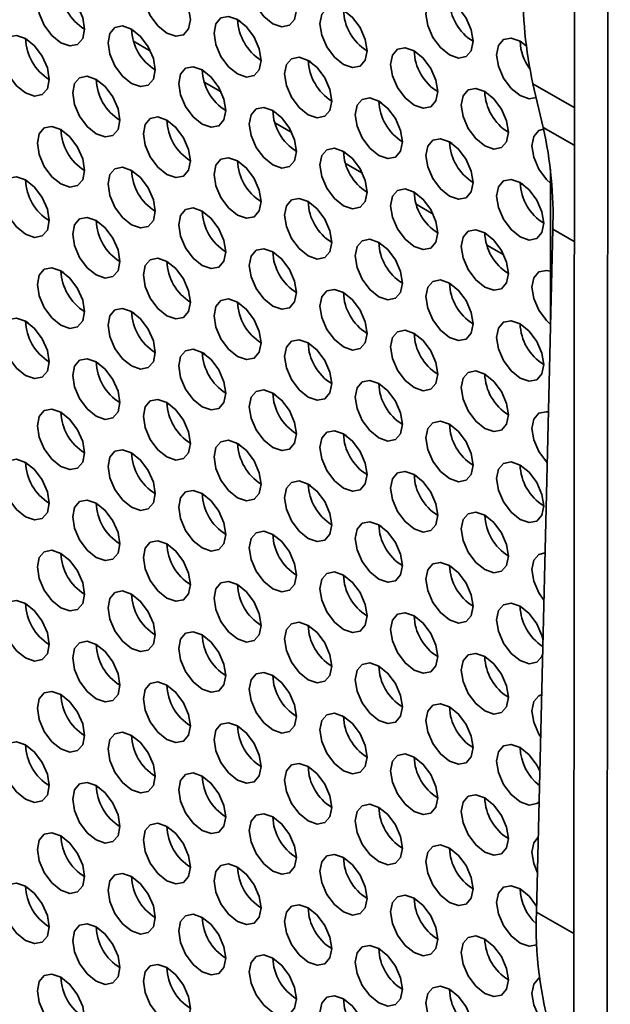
# Model space of a CAD drawing. Header units: millimetres. Extents: x 2 to 1120, y -2 to 861.
# Tile 134 of 226: x 781 to 787, y 615 to 624. Entities that reach past the tile are written whole.
import ezdxf

# ---------------------------------------------------------------- set-up
doc = ezdxf.new("R2010")
doc.units = ezdxf.units.MM

msp = doc.modelspace()

# ---------------------------------------------------------------- linework, layer by layer
at = {"color": 7, "linetype": 'Continuous', "lineweight": 35}
for p, q in [((786.7921, 669.5391), (786.7582, 610.341)), ((787.092, 609.8757), (787.1259, 669.0895)), ((783.3953, 624.3871), (783.4207, 624.3724)), ((782.3549, 624.1712), (782.5242, 624.0735)), ((784.1024, 623.9789), (784.1278, 623.9642)), ((783.062, 623.763), (783.2313, 623.6653)), ((786.3523, 623.7468), (786.4547, 623.3093)), ((784.8095, 623.5707), (784.8349, 623.556)), ((783.7691, 623.3548), (783.9384, 623.2571)), ((785.5166, 623.1625), (785.5421, 623.1478)), ((784.4762, 622.9466), (784.6455, 622.8488)), ((786.5261, 621.2484), (786.5261, 622.8904)), ((786.2237, 622.7543), (786.2492, 622.7396)), ((785.1833, 622.5384), (785.3526, 622.4406)), ((786.551, 622.2878), (786.3873, 615.4458)), ((785.8904, 622.1302), (786.0597, 622.0324)), ((781.6526, 621.8549), (781.6275, 621.8694)), ((782.3597, 621.4467), (782.3346, 621.4611)), ((781.274, 621.3659), (781.2981, 621.352)), ((781.9811, 620.9577), (782.0052, 620.9438)), ((783.0668, 621.0385), (783.0417, 621.0529)), ((783.7739, 620.6302), (783.7488, 620.6447)), ((782.6882, 620.5495), (782.7123, 620.5355)), ((784.481, 620.222), (784.4559, 620.2365)), ((783.3953, 620.1413), (783.4194, 620.1273)), ((785.1881, 619.8138), (785.163, 619.8283)), ((784.1024, 619.7331), (784.1265, 619.7191)), ((785.8953, 619.4056), (785.8702, 619.4201)), ((784.8095, 619.3249), (784.8336, 619.3109)), ((785.5166, 618.9167), (785.5408, 618.9027)), ((786.2237, 618.5085), (786.2479, 618.4945))]:
    msp.add_line(p, q, dxfattribs=at)
at = {"color": 8, "linetype": 'Continuous', "lineweight": 35}
for p, q in [((786.7658, 623.5081), (786.3523, 623.7468)), ((786.7655, 623.1298), (786.4547, 623.3093)), ((786.765, 622.1642), (786.551, 622.2878)), ((786.761, 615.2301), (786.3873, 615.4458))]:
    msp.add_line(p, q, dxfattribs=at)
at = {"color": 7, "linetype": 'Continuous', "lineweight": 35, "flags": 128}
for points in [[(783.9845, 624.4841), (783.9666, 624.5986), (783.9155, 624.7164), (783.839, 624.8195), (783.7488, 624.8923), (783.6586, 624.9237), (783.5822, 624.9088), (783.5311, 624.85), (783.5131, 624.7562), (783.5311, 624.6417), (783.5822, 624.5239), (783.6586, 624.4207), (783.7488, 624.3479), (783.839, 624.3166), (783.9155, 624.3314), (783.9666, 624.3903), (783.9845, 624.4841)], [(782.9239, 624.3887), (782.9059, 624.5032), (782.8548, 624.621), (782.7784, 624.7241), (782.6882, 624.7969), (782.598, 624.8283), (782.5215, 624.8134), (782.4704, 624.7546), (782.4525, 624.6608), (782.4704, 624.5463), (782.5215, 624.4285), (782.598, 624.3254), (782.6882, 624.2526), (782.7784, 624.2212), (782.8548, 624.2361), (782.9059, 624.2949), (782.9239, 624.3887)], [(781.8632, 624.2933), (781.8453, 624.4078), (781.7942, 624.5256), (781.7177, 624.6288), (781.6275, 624.7016), (781.5373, 624.7329), (781.4608, 624.7181), (781.4097, 624.6593), (781.3918, 624.5655), (781.4097, 624.4509), (781.4608, 624.3332), (781.5373, 624.23), (781.6275, 624.1572), (781.7177, 624.1259), (781.7942, 624.1407), (781.8453, 624.1995), (781.8632, 624.2933)], [(785.7523, 624.1712), (785.7344, 624.2857), (785.6833, 624.4035), (785.6068, 624.5067), (785.5166, 624.5795), (785.4264, 624.6108), (785.3499, 624.596), (785.2988, 624.5371), (785.2809, 624.4433), (785.2988, 624.3288), (785.3499, 624.211), (785.4264, 624.1079), (785.5166, 624.0351), (785.6068, 624.0037), (785.6833, 624.0186), (785.7344, 624.0774), (785.7523, 624.1712)], [(784.6916, 624.0758), (784.6737, 624.1904), (784.6226, 624.3082), (784.5461, 624.4113), (784.4559, 624.4841), (784.3657, 624.5155), (784.2893, 624.5006), (784.2382, 624.4418), (784.2202, 624.348), (784.2382, 624.2335), (784.2893, 624.1157), (784.3657, 624.0125), (784.4559, 623.9397), (784.5461, 623.9084), (784.6226, 623.9232), (784.6737, 623.982), (784.6916, 624.0758)], [(783.631, 623.9805), (783.613, 624.095), (783.5619, 624.2128), (783.4855, 624.3159), (783.3953, 624.3887), (783.3051, 624.4201), (783.2286, 624.4052), (783.1775, 624.3464), (783.1596, 624.2526), (783.1775, 624.1381), (783.2286, 624.0203), (783.3051, 623.9172), (783.3953, 623.8444), (783.4855, 623.813), (783.5619, 623.8279), (783.613, 623.8867), (783.631, 623.9805)], [(782.5703, 623.8851), (782.5524, 623.9996), (782.5013, 624.1174), (782.4248, 624.2206), (782.3346, 624.2934), (782.2444, 624.3247), (782.1679, 624.3099), (782.1169, 624.2511), (782.0989, 624.1573), (782.1169, 624.0427), (782.1679, 623.9249), (782.2444, 623.8218), (782.3346, 623.749), (782.4248, 623.7177), (782.5013, 623.7325), (782.5524, 623.7913), (782.5703, 623.8851)], [(781.5097, 623.7898), (781.4917, 623.9043), (781.4406, 624.0221), (781.3642, 624.1252), (781.274, 624.198), (781.1838, 624.2294), (781.1073, 624.2145), (781.0562, 624.1557), (781.0383, 624.0619), (781.0562, 623.9474), (781.1073, 623.8296), (781.1838, 623.7264), (781.274, 623.6536), (781.3642, 623.6223), (781.4406, 623.6372), (781.4917, 623.696), (781.5097, 623.7898)], [(786.2855, 624.1261), (786.2237, 624.1713), (786.1335, 624.2026), (786.057, 624.1878), (786.0059, 624.1289), (785.988, 624.0351), (786.0059, 623.9206), (786.057, 623.8028), (786.1335, 623.6997), (786.2237, 623.6269), (786.3139, 623.5955), (786.3849, 623.6074)], [(785.3987, 623.6676), (785.3808, 623.7822), (785.3297, 623.9), (785.2532, 624.0031), (785.163, 624.0759), (785.0728, 624.1072), (784.9964, 624.0924), (784.9453, 624.0336), (784.9273, 623.9398), (784.9453, 623.8253), (784.9964, 623.7075), (785.0728, 623.6043), (785.163, 623.5315), (785.2532, 623.5002), (785.3297, 623.515), (785.3808, 623.5738), (785.3987, 623.6676)], [(784.3381, 623.5723), (784.3201, 623.6868), (784.269, 623.8046), (784.1926, 623.9077), (784.1024, 623.9805), (784.0122, 624.0119), (783.9357, 623.997), (783.8846, 623.9382), (783.8667, 623.8444), (783.8846, 623.7299), (783.9357, 623.6121), (784.0122, 623.509), (784.1024, 623.4362), (784.1926, 623.4048), (784.269, 623.4197), (784.3201, 623.4785), (784.3381, 623.5723)], [(782.2168, 623.3816), (782.1988, 623.4961), (782.1477, 623.6139), (782.0713, 623.717), (781.9811, 623.7898), (781.8909, 623.8212), (781.8144, 623.8063), (781.7633, 623.7475), (781.7454, 623.6537), (781.7633, 623.5392), (781.8144, 623.4214), (781.8909, 623.3182), (781.9811, 623.2454), (782.0713, 623.2141), (782.1477, 623.229), (782.1988, 623.2878), (782.2168, 623.3816)], [(783.2774, 623.4769), (783.2595, 623.5914), (783.2084, 623.7092), (783.1319, 623.8124), (783.0417, 623.8852), (782.9515, 623.9165), (782.8751, 623.9017), (782.824, 623.8429), (782.806, 623.7491), (782.824, 623.6345), (782.8751, 623.5167), (782.9515, 623.4136), (783.0417, 623.3408), (783.1319, 623.3095), (783.2084, 623.3243), (783.2595, 623.3831), (783.2774, 623.4769)], [(786.1059, 623.2594), (786.0879, 623.374), (786.0368, 623.4918), (785.9603, 623.5949), (785.8702, 623.6677), (785.78, 623.699), (785.7035, 623.6842), (785.6524, 623.6254), (785.6344, 623.5316), (785.6524, 623.4171), (785.7035, 623.2993), (785.78, 623.1961), (785.8702, 623.1233), (785.9603, 623.092), (786.0368, 623.1068), (786.0879, 623.1656), (786.1059, 623.2594)], [(785.0452, 623.1641), (785.0273, 623.2786), (784.9762, 623.3964), (784.8997, 623.4995), (784.8095, 623.5723), (784.7193, 623.6037), (784.6428, 623.5888), (784.5917, 623.53), (784.5738, 623.4362), (784.5917, 623.3217), (784.6428, 623.2039), (784.7193, 623.1008), (784.8095, 623.028), (784.8997, 622.9966), (784.9762, 623.0115), (785.0273, 623.0703), (785.0452, 623.1641)], [(783.9845, 623.0687), (783.9666, 623.1832), (783.9155, 623.301), (783.839, 623.4042), (783.7488, 623.477), (783.6586, 623.5083), (783.5822, 623.4935), (783.5311, 623.4347), (783.5131, 623.3409), (783.5311, 623.2263), (783.5822, 623.1085), (783.6586, 623.0054), (783.7488, 622.9326), (783.839, 622.9013), (783.9155, 622.9161), (783.9666, 622.9749), (783.9845, 623.0687)], [(782.9239, 622.9734), (782.9059, 623.0879), (782.8548, 623.2057), (782.7784, 623.3088), (782.6882, 623.3816), (782.598, 623.413), (782.5215, 623.3981), (782.4704, 623.3393), (782.4525, 623.2455), (782.4704, 623.131), (782.5215, 623.0132), (782.598, 622.91), (782.6882, 622.8372), (782.7784, 622.8059), (782.8548, 622.8207), (782.9059, 622.8796), (782.9239, 622.9734)], [(781.8632, 622.878), (781.8453, 622.9925), (781.7942, 623.1103), (781.7177, 623.2134), (781.6275, 623.2862), (781.5373, 623.3176), (781.4608, 623.3027), (781.4097, 623.2439), (781.3918, 623.1501), (781.4097, 623.0356), (781.4608, 622.9178), (781.5373, 622.8147), (781.6275, 622.7419), (781.7177, 622.7105), (781.7942, 622.7254), (781.8453, 622.7842), (781.8632, 622.878)], [(786.4589, 623.291), (786.4106, 623.276), (786.3595, 623.2172), (786.3416, 623.1234), (786.3595, 623.0089), (786.4106, 622.8911), (786.4871, 622.7879), (786.5261, 622.7511)], [(785.7523, 622.7559), (785.7344, 622.8704), (785.6833, 622.9882), (785.6068, 623.0913), (785.5166, 623.1641), (785.4264, 623.1955), (785.3499, 623.1806), (785.2988, 623.1218), (785.2809, 623.028), (785.2988, 622.9135), (785.3499, 622.7957), (785.4264, 622.6926), (785.5166, 622.6198), (785.6068, 622.5884), (785.6833, 622.6033), (785.7344, 622.6621), (785.7523, 622.7559)], [(784.6916, 622.6605), (784.6737, 622.775), (784.6226, 622.8928), (784.5461, 622.996), (784.4559, 623.0688), (784.3657, 623.1001), (784.2893, 623.0853), (784.2382, 623.0264), (784.2202, 622.9326), (784.2382, 622.8181), (784.2893, 622.7003), (784.3657, 622.5972), (784.4559, 622.5244), (784.5461, 622.493), (784.6226, 622.5079), (784.6737, 622.5667), (784.6916, 622.6605)], [(783.631, 622.5651), (783.613, 622.6797), (783.5619, 622.7975), (783.4855, 622.9006), (783.3953, 622.9734), (783.3051, 623.0048), (783.2286, 622.9899), (783.1775, 622.9311), (783.1596, 622.8373), (783.1775, 622.7228), (783.2286, 622.605), (783.3051, 622.5018), (783.3953, 622.429), (783.4855, 622.3977), (783.5619, 622.4125), (783.613, 622.4713), (783.631, 622.5651)], [(782.5703, 622.4698), (782.5524, 622.5843), (782.5013, 622.7021), (782.4248, 622.8052), (782.3346, 622.878), (782.2444, 622.9094), (782.1679, 622.8945), (782.1169, 622.8357), (782.0989, 622.7419), (782.1169, 622.6274), (782.1679, 622.5096), (782.2444, 622.4065), (782.3346, 622.3337), (782.4248, 622.3023), (782.5013, 622.3172), (782.5524, 622.376), (782.5703, 622.4698)], [(781.5097, 622.3744), (781.4917, 622.4889), (781.4406, 622.6067), (781.3642, 622.7099), (781.274, 622.7827), (781.1838, 622.814), (781.1073, 622.7992), (781.0562, 622.7404), (781.0383, 622.6466), (781.0562, 622.532), (781.1073, 622.4142), (781.1838, 622.3111), (781.274, 622.2383), (781.3642, 622.207), (781.4406, 622.2218), (781.4917, 622.2806), (781.5097, 622.3744)], [(786.4594, 622.3477), (786.4415, 622.4622), (786.3904, 622.58), (786.3139, 622.6831), (786.2237, 622.7559), (786.1335, 622.7873), (786.057, 622.7724), (786.0059, 622.7136), (785.988, 622.6198), (786.0059, 622.5053), (786.057, 622.3875), (786.1335, 622.2843), (786.2237, 622.2116), (786.3139, 622.1802), (786.3904, 622.1951), (786.4415, 622.2539), (786.4594, 622.3477)], [(785.3987, 622.2523), (785.3808, 622.3668), (785.3297, 622.4846), (785.2532, 622.5878), (785.163, 622.6606), (785.0728, 622.6919), (784.9964, 622.6771), (784.9453, 622.6182), (784.9273, 622.5244), (784.9453, 622.4099), (784.9964, 622.2921), (785.0728, 622.189), (785.163, 622.1162), (785.2532, 622.0848), (785.3297, 622.0997), (785.3808, 622.1585), (785.3987, 622.2523)], [(784.3381, 622.1569), (784.3201, 622.2715), (784.269, 622.3893), (784.1926, 622.4924), (784.1024, 622.5652), (784.0122, 622.5965), (783.9357, 622.5817), (783.8846, 622.5229), (783.8667, 622.4291), (783.8846, 622.3146), (783.9357, 622.1968), (784.0122, 622.0936), (784.1024, 622.0208), (784.1926, 621.9895), (784.269, 622.0043), (784.3201, 622.0631), (784.3381, 622.1569)], [(783.2774, 622.0616), (783.2595, 622.1761), (783.2084, 622.2939), (783.1319, 622.397), (783.0417, 622.4698), (782.9515, 622.5012), (782.8751, 622.4863), (782.824, 622.4275), (782.806, 622.3337), (782.824, 622.2192), (782.8751, 622.1014), (782.9515, 621.9983), (783.0417, 621.9255), (783.1319, 621.8941), (783.2084, 621.909), (783.2595, 621.9678), (783.2774, 622.0616)], [(782.2168, 621.9662), (782.1988, 622.0807), (782.1477, 622.1985), (782.0713, 622.3017), (781.9811, 622.3745), (781.8909, 622.4058), (781.8144, 622.391), (781.7633, 622.3322), (781.7454, 622.2384), (781.7633, 622.1238), (781.8144, 622.006), (781.8909, 621.9029), (781.9811, 621.8301), (782.0713, 621.7988), (782.1477, 621.8136), (782.1988, 621.8724), (782.2168, 621.9662)], [(786.1059, 621.8441), (786.0879, 621.9586), (786.0368, 622.0764), (785.9603, 622.1796), (785.8702, 622.2524), (785.78, 622.2837), (785.7035, 622.2688), (785.6524, 622.21), (785.6344, 622.1162), (785.6524, 622.0017), (785.7035, 621.8839), (785.78, 621.7808), (785.8702, 621.708), (785.9603, 621.6766), (786.0368, 621.6915), (786.0879, 621.7503), (786.1059, 621.8441)], [(785.0452, 621.7487), (785.0273, 621.8633), (784.9762, 621.9811), (784.8997, 622.0842), (784.8095, 622.157), (784.7193, 622.1883), (784.6428, 622.1735), (784.5917, 622.1147), (784.5738, 622.0209), (784.5917, 621.9064), (784.6428, 621.7886), (784.7193, 621.6854), (784.8095, 621.6126), (784.8997, 621.5813), (784.9762, 621.5961), (785.0273, 621.6549), (785.0452, 621.7487)], [(783.9845, 621.6534), (783.9666, 621.7679), (783.9155, 621.8857), (783.839, 621.9888), (783.7488, 622.0616), (783.6586, 622.093), (783.5822, 622.0781), (783.5311, 622.0193), (783.5131, 621.9255), (783.5311, 621.811), (783.5822, 621.6932), (783.6586, 621.5901), (783.7488, 621.5173), (783.839, 621.4859), (783.9155, 621.5008), (783.9666, 621.5596), (783.9845, 621.6534)], [(782.9239, 621.558), (782.9059, 621.6725), (782.8548, 621.7903), (782.7784, 621.8935), (782.6882, 621.9663), (782.598, 621.9976), (782.5215, 621.9828), (782.4704, 621.924), (782.4525, 621.8302), (782.4704, 621.7156), (782.5215, 621.5978), (782.598, 621.4947), (782.6882, 621.4219), (782.7784, 621.3906), (782.8548, 621.4054), (782.9059, 621.4642), (782.9239, 621.558)], [(781.8632, 621.4627), (781.8453, 621.5772), (781.7942, 621.695), (781.7177, 621.7981), (781.6275, 621.8709), (781.5373, 621.9023), (781.4608, 621.8874), (781.4097, 621.8286), (781.3918, 621.7348), (781.4097, 621.6203), (781.4608, 621.5025), (781.5373, 621.3993), (781.6275, 621.3265), (781.7177, 621.2952), (781.7942, 621.31), (781.8453, 621.3689), (781.8632, 621.4627)], [(786.5261, 621.8672), (786.4871, 621.8755), (786.4106, 621.8606), (786.3595, 621.8018), (786.3416, 621.708), (786.3595, 621.5935), (786.4106, 621.4757), (786.4871, 621.3726), (786.5282, 621.3341)], [(785.7523, 621.3405), (785.7344, 621.4551), (785.6833, 621.5729), (785.6068, 621.676), (785.5166, 621.7488), (785.4264, 621.7801), (785.3499, 621.7653), (785.2988, 621.7065), (785.2809, 621.6127), (785.2988, 621.4982), (785.3499, 621.3804), (785.4264, 621.2772), (785.5166, 621.2044), (785.6068, 621.1731), (785.6833, 621.1879), (785.7344, 621.2467), (785.7523, 621.3405)], [(784.6916, 621.2452), (784.6737, 621.3597), (784.6226, 621.4775), (784.5461, 621.5806), (784.4559, 621.6534), (784.3657, 621.6848), (784.2893, 621.6699), (784.2382, 621.6111), (784.2202, 621.5173), (784.2382, 621.4028), (784.2893, 621.285), (784.3657, 621.1819), (784.4559, 621.1091), (784.5461, 621.0777), (784.6226, 621.0926), (784.6737, 621.1514), (784.6916, 621.2452)], [(783.631, 621.1498), (783.613, 621.2643), (783.5619, 621.3821), (783.4855, 621.4853), (783.3953, 621.5581), (783.3051, 621.5894), (783.2286, 621.5746), (783.1775, 621.5157), (783.1596, 621.4219), (783.1775, 621.3074), (783.2286, 621.1896), (783.3051, 621.0865), (783.3953, 621.0137), (783.4855, 620.9823), (783.5619, 620.9972), (783.613, 621.056), (783.631, 621.1498)], [(782.5703, 621.0544), (782.5524, 621.169), (782.5013, 621.2868), (782.4248, 621.3899), (782.3346, 621.4627), (782.2444, 621.4941), (782.1679, 621.4792), (782.1169, 621.4204), (782.0989, 621.3266), (782.1169, 621.2121), (782.1679, 621.0943), (782.2444, 620.9911), (782.3346, 620.9183), (782.4248, 620.887), (782.5013, 620.9018), (782.5524, 620.9606), (782.5703, 621.0544)], [(781.5097, 620.9591), (781.4917, 621.0736), (781.4406, 621.1914), (781.3642, 621.2945), (781.274, 621.3673), (781.1838, 621.3987), (781.1073, 621.3838), (781.0562, 621.325), (781.0383, 621.2312), (781.0562, 621.1167), (781.1073, 620.9989), (781.1838, 620.8958), (781.274, 620.823), (781.3642, 620.7916), (781.4406, 620.8065), (781.4917, 620.8653), (781.5097, 620.9591)], [(786.4594, 620.9323), (786.4415, 621.0468), (786.3904, 621.1646), (786.3139, 621.2678), (786.2237, 621.3406), (786.1335, 621.3719), (786.057, 621.3571), (786.0059, 621.2983), (785.988, 621.2045), (786.0059, 621.09), (786.057, 620.9722), (786.1335, 620.869), (786.2237, 620.7962), (786.3139, 620.7649), (786.3904, 620.7797), (786.4415, 620.8385), (786.4594, 620.9323)], [(785.3987, 620.837), (785.3808, 620.9515), (785.3297, 621.0693), (785.2532, 621.1724), (785.163, 621.2452), (785.0728, 621.2766), (784.9964, 621.2617), (784.9453, 621.2029), (784.9273, 621.1091), (784.9453, 620.9946), (784.9964, 620.8768), (785.0728, 620.7736), (785.163, 620.7009), (785.2532, 620.6695), (785.3297, 620.6844), (785.3808, 620.7432), (785.3987, 620.837)], [(784.3381, 620.7416), (784.3201, 620.8561), (784.269, 620.9739), (784.1926, 621.0771), (784.1024, 621.1499), (784.0122, 621.1812), (783.9357, 621.1664), (783.8846, 621.1075), (783.8667, 621.0137), (783.8846, 620.8992), (783.9357, 620.7814), (784.0122, 620.6783), (784.1024, 620.6055), (784.1926, 620.5741), (784.269, 620.589), (784.3201, 620.6478), (784.3381, 620.7416)], [(783.2774, 620.6462), (783.2595, 620.7608), (783.2084, 620.8786), (783.1319, 620.9817), (783.0417, 621.0545), (782.9515, 621.0858), (782.8751, 621.071), (782.824, 621.0122), (782.806, 620.9184), (782.824, 620.8039), (782.8751, 620.6861), (782.9515, 620.5829), (783.0417, 620.5101), (783.1319, 620.4788), (783.2084, 620.4936), (783.2595, 620.5524), (783.2774, 620.6462)], [(782.2168, 620.5509), (782.1988, 620.6654), (782.1477, 620.7832), (782.0713, 620.8863), (781.9811, 620.9591), (781.8909, 620.9905), (781.8144, 620.9756), (781.7633, 620.9168), (781.7454, 620.823), (781.7633, 620.7085), (781.8144, 620.5907), (781.8909, 620.4876), (781.9811, 620.4148), (782.0713, 620.3834), (782.1477, 620.3983), (782.1988, 620.4571), (782.2168, 620.5509)], [(786.1059, 620.4288), (786.0879, 620.5433), (786.0368, 620.6611), (785.9603, 620.7642), (785.8702, 620.837), (785.78, 620.8684), (785.7035, 620.8535), (785.6524, 620.7947), (785.6344, 620.7009), (785.6524, 620.5864), (785.7035, 620.4686), (785.78, 620.3654), (785.8702, 620.2927), (785.9603, 620.2613), (786.0368, 620.2762), (786.0879, 620.335), (786.1059, 620.4288)], [(785.0452, 620.3334), (785.0273, 620.4479), (784.9762, 620.5657), (784.8997, 620.6689), (784.8095, 620.7417), (784.7193, 620.773), (784.6428, 620.7581), (784.5917, 620.6993), (784.5738, 620.6055), (784.5917, 620.491), (784.6428, 620.3732), (784.7193, 620.2701), (784.8095, 620.1973), (784.8997, 620.1659), (784.9762, 620.1808), (785.0273, 620.2396), (785.0452, 620.3334)], [(783.9845, 620.238), (783.9666, 620.3526), (783.9155, 620.4704), (783.839, 620.5735), (783.7488, 620.6463), (783.6586, 620.6776), (783.5822, 620.6628), (783.5311, 620.604), (783.5131, 620.5102), (783.5311, 620.3957), (783.5822, 620.2779), (783.6586, 620.1747), (783.7488, 620.1019), (783.839, 620.0706), (783.9155, 620.0854), (783.9666, 620.1442), (783.9845, 620.238)], [(782.9239, 620.1427), (782.9059, 620.2572), (782.8548, 620.375), (782.7784, 620.4781), (782.6882, 620.5509), (782.598, 620.5823), (782.5215, 620.5674), (782.4704, 620.5086), (782.4525, 620.4148), (782.4704, 620.3003), (782.5215, 620.1825), (782.598, 620.0794), (782.6882, 620.0066), (782.7784, 619.9752), (782.8548, 619.9901), (782.9059, 620.0489), (782.9239, 620.1427)], [(781.8632, 620.0473), (781.8453, 620.1618), (781.7942, 620.2796), (781.7177, 620.3828), (781.6275, 620.4556), (781.5373, 620.4869), (781.4608, 620.4721), (781.4097, 620.4133), (781.3918, 620.3195), (781.4097, 620.2049), (781.4608, 620.0871), (781.5373, 619.984), (781.6275, 619.9112), (781.7177, 619.8799), (781.7942, 619.8947), (781.8453, 619.9535), (781.8632, 620.0473)], [(786.5072, 620.457), (786.4871, 620.4602), (786.4106, 620.4453), (786.3595, 620.3865), (786.3416, 620.2927), (786.3595, 620.1782), (786.4106, 620.0604), (786.4871, 619.9572), (786.495, 619.949)], [(784.6916, 619.8298), (784.6737, 619.9444), (784.6226, 620.0622), (784.5461, 620.1653), (784.4559, 620.2381), (784.3657, 620.2694), (784.2893, 620.2546), (784.2382, 620.1958), (784.2202, 620.102), (784.2382, 619.9875), (784.2893, 619.8697), (784.3657, 619.7665), (784.4559, 619.6937), (784.5461, 619.6624), (784.6226, 619.6772), (784.6737, 619.736), (784.6916, 619.8298)], [(785.7523, 619.9252), (785.7344, 620.0397), (785.6833, 620.1575), (785.6068, 620.2607), (785.5166, 620.3334), (785.4264, 620.3648), (785.3499, 620.3499), (785.2988, 620.2911), (785.2809, 620.1973), (785.2988, 620.0828), (785.3499, 619.965), (785.4264, 619.8619), (785.5166, 619.7891), (785.6068, 619.7577), (785.6833, 619.7726), (785.7344, 619.8314), (785.7523, 619.9252)], [(783.631, 619.7345), (783.613, 619.849), (783.5619, 619.9668), (783.4855, 620.0699), (783.3953, 620.1427), (783.3051, 620.1741), (783.2286, 620.1592), (783.1775, 620.1004), (783.1596, 620.0066), (783.1775, 619.8921), (783.2286, 619.7743), (783.3051, 619.6712), (783.3953, 619.5984), (783.4855, 619.567), (783.5619, 619.5819), (783.613, 619.6407), (783.631, 619.7345)], [(782.5703, 619.6391), (782.5524, 619.7536), (782.5013, 619.8714), (782.4248, 619.9746), (782.3346, 620.0474), (782.2444, 620.0787), (782.1679, 620.0639), (782.1169, 620.005), (782.0989, 619.9112), (782.1169, 619.7967), (782.1679, 619.6789), (782.2444, 619.5758), (782.3346, 619.503), (782.4248, 619.4716), (782.5013, 619.4865), (782.5524, 619.5453), (782.5703, 619.6391)], [(781.5097, 619.5437), (781.4917, 619.6583), (781.4406, 619.7761), (781.3642, 619.8792), (781.274, 619.952), (781.1838, 619.9834), (781.1073, 619.9685), (781.0562, 619.9097), (781.0383, 619.8159), (781.0562, 619.7014), (781.1073, 619.5836), (781.1838, 619.4804), (781.274, 619.4076), (781.3642, 619.3763), (781.4406, 619.3911), (781.4917, 619.4499), (781.5097, 619.5437)], [(786.4594, 619.517), (786.4415, 619.6315), (786.3904, 619.7493), (786.3139, 619.8525), (786.2237, 619.9252), (786.1335, 619.9566), (786.057, 619.9417), (786.0059, 619.8829), (785.988, 619.7891), (786.0059, 619.6746), (786.057, 619.5568), (786.1335, 619.4537), (786.2237, 619.3809), (786.3139, 619.3495), (786.3904, 619.3644), (786.4415, 619.4232), (786.4594, 619.517)], [(785.3987, 619.4216), (785.3808, 619.5361), (785.3297, 619.6539), (785.2532, 619.7571), (785.163, 619.8299), (785.0728, 619.8612), (784.9964, 619.8464), (784.9453, 619.7876), (784.9273, 619.6938), (784.9453, 619.5793), (784.9964, 619.4615), (785.0728, 619.3583), (785.163, 619.2855), (785.2532, 619.2542), (785.3297, 619.269), (785.3808, 619.3278), (785.3987, 619.4216)], [(784.3381, 619.3263), (784.3201, 619.4408), (784.269, 619.5586), (784.1926, 619.6617), (784.1024, 619.7345), (784.0122, 619.7659), (783.9357, 619.751), (783.8846, 619.6922), (783.8667, 619.5984), (783.8846, 619.4839), (783.9357, 619.3661), (784.0122, 619.2629), (784.1024, 619.1902), (784.1926, 619.1588), (784.269, 619.1737), (784.3201, 619.2325), (784.3381, 619.3263)], [(783.2774, 619.2309), (783.2595, 619.3454), (783.2084, 619.4632), (783.1319, 619.5664), (783.0417, 619.6392), (782.9515, 619.6705), (782.8751, 619.6557), (782.824, 619.5968), (782.806, 619.503), (782.824, 619.3885), (782.8751, 619.2707), (782.9515, 619.1676), (783.0417, 619.0948), (783.1319, 619.0634), (783.2084, 619.0783), (783.2595, 619.1371), (783.2774, 619.2309)], [(782.2168, 619.1355), (782.1988, 619.2501), (782.1477, 619.3679), (782.0713, 619.471), (781.9811, 619.5438), (781.8909, 619.5751), (781.8144, 619.5603), (781.7633, 619.5015), (781.7454, 619.4077), (781.7633, 619.2932), (781.8144, 619.1754), (781.8909, 619.0722), (781.9811, 618.9994), (782.0713, 618.9681), (782.1477, 618.9829), (782.1988, 619.0417), (782.2168, 619.1355)], [(786.1059, 619.0134), (786.0879, 619.1279), (786.0368, 619.2457), (785.9603, 619.3489), (785.8702, 619.4217), (785.78, 619.453), (785.7035, 619.4382), (785.6524, 619.3794), (785.6344, 619.2856), (785.6524, 619.171), (785.7035, 619.0533), (785.78, 618.9501), (785.8702, 618.8773), (785.9603, 618.846), (786.0368, 618.8608), (786.0879, 618.9196), (786.1059, 619.0134)], [(785.0452, 618.9181), (785.0273, 619.0326), (784.9762, 619.1504), (784.8997, 619.2535), (784.8095, 619.3263), (784.7193, 619.3577), (784.6428, 619.3428), (784.5917, 619.284), (784.5738, 619.1902), (784.5917, 619.0757), (784.6428, 618.9579), (784.7193, 618.8547), (784.8095, 618.782), (784.8997, 618.7506), (784.9762, 618.7655), (785.0273, 618.8243), (785.0452, 618.9181)], [(783.9845, 618.8227), (783.9666, 618.9372), (783.9155, 619.055), (783.839, 619.1582), (783.7488, 619.231), (783.6586, 619.2623), (783.5822, 619.2474), (783.5311, 619.1886), (783.5131, 619.0948), (783.5311, 618.9803), (783.5822, 618.8625), (783.6586, 618.7594), (783.7488, 618.6866), (783.839, 618.6552), (783.9155, 618.6701), (783.9666, 618.7289), (783.9845, 618.8227)], [(782.9239, 618.7273), (782.9059, 618.8419), (782.8548, 618.9597), (782.7784, 619.0628), (782.6882, 619.1356), (782.598, 619.1669), (782.5215, 619.1521), (782.4704, 619.0933), (782.4525, 618.9995), (782.4704, 618.885), (782.5215, 618.7672), (782.598, 618.664), (782.6882, 618.5912), (782.7784, 618.5599), (782.8548, 618.5747), (782.9059, 618.6335), (782.9239, 618.7273)], [(781.8632, 618.632), (781.8453, 618.7465), (781.7942, 618.8643), (781.7177, 618.9674), (781.6275, 619.0402), (781.5373, 619.0716), (781.4608, 619.0567), (781.4097, 618.9979), (781.3918, 618.9041), (781.4097, 618.7896), (781.4608, 618.6718), (781.5373, 618.5687), (781.6275, 618.4959), (781.7177, 618.4645), (781.7942, 618.4794), (781.8453, 618.5382), (781.8632, 618.632)], [(786.4734, 619.0456), (786.4106, 619.03), (786.3595, 618.9712), (786.3416, 618.8774), (786.3595, 618.7628), (786.4106, 618.645), (786.462, 618.5704)], [(785.7523, 618.5099), (785.7344, 618.6244), (785.6833, 618.7422), (785.6068, 618.8453), (785.5166, 618.9181), (785.4264, 618.9495), (785.3499, 618.9346), (785.2988, 618.8758), (785.2809, 618.782), (785.2988, 618.6675), (785.3499, 618.5497), (785.4264, 618.4465), (785.5166, 618.3738), (785.6068, 618.3424), (785.6833, 618.3573), (785.7344, 618.4161), (785.7523, 618.5099)], [(784.6916, 618.4145), (784.6737, 618.529), (784.6226, 618.6468), (784.5461, 618.75), (784.4559, 618.8227), (784.3657, 618.8541), (784.2893, 618.8392), (784.2382, 618.7804), (784.2202, 618.6866), (784.2382, 618.5721), (784.2893, 618.4543), (784.3657, 618.3512), (784.4559, 618.2784), (784.5461, 618.247), (784.6226, 618.2619), (784.6737, 618.3207), (784.6916, 618.4145)], [(783.631, 618.3191), (783.613, 618.4337), (783.5619, 618.5515), (783.4855, 618.6546), (783.3953, 618.7274), (783.3051, 618.7587), (783.2286, 618.7439), (783.1775, 618.6851), (783.1596, 618.5913), (783.1775, 618.4768), (783.2286, 618.359), (783.3051, 618.2558), (783.3953, 618.183), (783.4855, 618.1517), (783.5619, 618.1665), (783.613, 618.2253), (783.631, 618.3191)], [(782.5703, 618.2238), (782.5524, 618.3383), (782.5013, 618.4561), (782.4248, 618.5592), (782.3346, 618.632), (782.2444, 618.6634), (782.1679, 618.6485), (782.1169, 618.5897), (782.0989, 618.4959), (782.1169, 618.3814), (782.1679, 618.2636), (782.2444, 618.1605), (782.3346, 618.0877), (782.4248, 618.0563), (782.5013, 618.0712), (782.5524, 618.13), (782.5703, 618.2238)], [(781.5097, 618.1284), (781.4917, 618.2429), (781.4406, 618.3607), (781.3642, 618.4639), (781.274, 618.5367), (781.1838, 618.568), (781.1073, 618.5532), (781.0562, 618.4943), (781.0383, 618.4005), (781.0562, 618.286), (781.1073, 618.1682), (781.1838, 618.0651), (781.274, 617.9923), (781.3642, 617.9609), (781.4406, 617.9758), (781.4917, 618.0346), (781.5097, 618.1284)], [(786.4525, 618.1711), (786.4415, 618.2162), (786.3904, 618.334), (786.3139, 618.4371), (786.2237, 618.5099), (786.1335, 618.5413), (786.057, 618.5264), (786.0059, 618.4676), (785.988, 618.3738), (786.0059, 618.2593), (786.057, 618.1415), (786.1335, 618.0383), (786.2237, 617.9655), (786.3139, 617.9342), (786.3904, 617.9491), (786.4415, 618.0079), (786.4491, 618.0279)], [(785.3987, 618.0063), (785.3808, 618.1208), (785.3297, 618.2386), (785.2532, 618.3418), (785.163, 618.4145), (785.0728, 618.4459), (784.9964, 618.431), (784.9453, 618.3722), (784.9273, 618.2784), (784.9453, 618.1639), (784.9964, 618.0461), (785.0728, 617.943), (785.163, 617.8702), (785.2532, 617.8388), (785.3297, 617.8537), (785.3808, 617.9125), (785.3987, 618.0063)], [(784.3381, 617.9109), (784.3201, 618.0254), (784.269, 618.1432), (784.1926, 618.2464), (784.1024, 618.3192), (784.0122, 618.3505), (783.9357, 618.3357), (783.8846, 618.2769), (783.8667, 618.1831), (783.8846, 618.0686), (783.9357, 617.9508), (784.0122, 617.8476), (784.1024, 617.7748), (784.1926, 617.7435), (784.269, 617.7583), (784.3201, 617.8171), (784.3381, 617.9109)], [(783.2774, 617.8156), (783.2595, 617.9301), (783.2084, 618.0479), (783.1319, 618.151), (783.0417, 618.2238), (782.9515, 618.2552), (782.8751, 618.2403), (782.824, 618.1815), (782.806, 618.0877), (782.824, 617.9732), (782.8751, 617.8554), (782.9515, 617.7522), (783.0417, 617.6795), (783.1319, 617.6481), (783.2084, 617.663), (783.2595, 617.7218), (783.2774, 617.8156)], [(782.2168, 617.7202), (782.1988, 617.8347), (782.1477, 617.9525), (782.0713, 618.0557), (781.9811, 618.1285), (781.8909, 618.1598), (781.8144, 618.145), (781.7633, 618.0861), (781.7454, 617.9923), (781.7633, 617.8778), (781.8144, 617.76), (781.8909, 617.6569), (781.9811, 617.5841), (782.0713, 617.5527), (782.1477, 617.5676), (782.1988, 617.6264), (782.2168, 617.7202)], [(786.1059, 617.5981), (786.0879, 617.7126), (786.0368, 617.8304), (785.9603, 617.9336), (785.8702, 618.0063), (785.78, 618.0377), (785.7035, 618.0228), (785.6524, 617.964), (785.6344, 617.8702), (785.6524, 617.7557), (785.7035, 617.6379), (785.78, 617.5348), (785.8702, 617.462), (785.9603, 617.4306), (786.0368, 617.4455), (786.0879, 617.5043), (786.1059, 617.5981)], [(785.0452, 617.5027), (785.0273, 617.6172), (784.9762, 617.735), (784.8997, 617.8382), (784.8095, 617.911), (784.7193, 617.9423), (784.6428, 617.9275), (784.5917, 617.8687), (784.5738, 617.7749), (784.5917, 617.6603), (784.6428, 617.5426), (784.7193, 617.4394), (784.8095, 617.3666), (784.8997, 617.3353), (784.9762, 617.3501), (785.0273, 617.4089), (785.0452, 617.5027)], [(783.9845, 617.4074), (783.9666, 617.5219), (783.9155, 617.6397), (783.839, 617.7428), (783.7488, 617.8156), (783.6586, 617.847), (783.5822, 617.8321), (783.5311, 617.7733), (783.5131, 617.6795), (783.5311, 617.565), (783.5822, 617.4472), (783.6586, 617.344), (783.7488, 617.2713), (783.839, 617.2399), (783.9155, 617.2548), (783.9666, 617.3136), (783.9845, 617.4074)], [(782.9239, 617.312), (782.9059, 617.4265), (782.8548, 617.5443), (782.7784, 617.6475), (782.6882, 617.7203), (782.598, 617.7516), (782.5215, 617.7367), (782.4704, 617.6779), (782.4525, 617.5841), (782.4704, 617.4696), (782.5215, 617.3518), (782.598, 617.2487), (782.6882, 617.1759), (782.7784, 617.1445), (782.8548, 617.1594), (782.9059, 617.2182), (782.9239, 617.312)], [(781.8632, 617.2166), (781.8453, 617.3312), (781.7942, 617.449), (781.7177, 617.5521), (781.6275, 617.6249), (781.5373, 617.6562), (781.4608, 617.6414), (781.4097, 617.5826), (781.3918, 617.4888), (781.4097, 617.3743), (781.4608, 617.2565), (781.5373, 617.1533), (781.6275, 617.0805), (781.7177, 617.0492), (781.7942, 617.064), (781.8453, 617.1228), (781.8632, 617.2166)], [(786.4394, 617.6263), (786.4106, 617.6146), (786.3595, 617.5558), (786.3416, 617.462), (786.3595, 617.3475), (786.4106, 617.2297), (786.4292, 617.1996)], [(785.7523, 617.0945), (785.7344, 617.209), (785.6833, 617.3268), (785.6068, 617.43), (785.5166, 617.5028), (785.4264, 617.5341), (785.3499, 617.5193), (785.2988, 617.4605), (785.2809, 617.3667), (785.2988, 617.2521), (785.3499, 617.1343), (785.4264, 617.0312), (785.5166, 616.9584), (785.6068, 616.9271), (785.6833, 616.9419), (785.7344, 617.0007), (785.7523, 617.0945)], [(784.6916, 616.9992), (784.6737, 617.1137), (784.6226, 617.2315), (784.5461, 617.3346), (784.4559, 617.4074), (784.3657, 617.4388), (784.2893, 617.4239), (784.2382, 617.3651), (784.2202, 617.2713), (784.2382, 617.1568), (784.2893, 617.039), (784.3657, 616.9358), (784.4559, 616.8631), (784.5461, 616.8317), (784.6226, 616.8466), (784.6737, 616.9054), (784.6916, 616.9992)], [(783.631, 616.9038), (783.613, 617.0183), (783.5619, 617.1361), (783.4855, 617.2393), (783.3953, 617.312), (783.3051, 617.3434), (783.2286, 617.3285), (783.1775, 617.2697), (783.1596, 617.1759), (783.1775, 617.0614), (783.2286, 616.9436), (783.3051, 616.8405), (783.3953, 616.7677), (783.4855, 616.7363), (783.5619, 616.7512), (783.613, 616.81), (783.631, 616.9038)], [(782.5703, 616.8084), (782.5524, 616.923), (782.5013, 617.0408), (782.4248, 617.1439), (782.3346, 617.2167), (782.2444, 617.248), (782.1679, 617.2332), (782.1169, 617.1744), (782.0989, 617.0806), (782.1169, 616.9661), (782.1679, 616.8483), (782.2444, 616.7451), (782.3346, 616.6723), (782.4248, 616.641), (782.5013, 616.6558), (782.5524, 616.7146), (782.5703, 616.8084)], [(781.5097, 616.7131), (781.4917, 616.8276), (781.4406, 616.9454), (781.3642, 617.0485), (781.274, 617.1213), (781.1838, 617.1527), (781.1073, 617.1378), (781.0562, 617.079), (781.0383, 616.9852), (781.0562, 616.8707), (781.1073, 616.7529), (781.1838, 616.6498), (781.274, 616.577), (781.3642, 616.5456), (781.4406, 616.5605), (781.4917, 616.6193), (781.5097, 616.7131)], [(786.421, 616.8573), (786.3904, 616.9186), (786.3139, 617.0218), (786.2237, 617.0946), (786.1335, 617.1259), (786.057, 617.1111), (786.0059, 617.0523), (785.988, 616.9585), (786.0059, 616.8439), (786.057, 616.7261), (786.1335, 616.623), (786.2237, 616.5502), (786.3139, 616.5189), (786.3904, 616.5337), (786.4137, 616.5517)], [(785.3987, 616.591), (785.3808, 616.7055), (785.3297, 616.8233), (785.2532, 616.9264), (785.163, 616.9992), (785.0728, 617.0306), (784.9964, 617.0157), (784.9453, 616.9569), (784.9273, 616.8631), (784.9453, 616.7486), (784.9964, 616.6308), (785.0728, 616.5276), (785.163, 616.4548), (785.2532, 616.4235), (785.3297, 616.4384), (785.3808, 616.4972), (785.3987, 616.591)], [(784.3381, 616.4956), (784.3201, 616.6101), (784.269, 616.7279), (784.1926, 616.8311), (784.1024, 616.9038), (784.0122, 616.9352), (783.9357, 616.9203), (783.8846, 616.8615), (783.8667, 616.7677), (783.8846, 616.6532), (783.9357, 616.5354), (784.0122, 616.4323), (784.1024, 616.3595), (784.1926, 616.3281), (784.269, 616.343), (784.3201, 616.4018), (784.3381, 616.4956)], [(783.2774, 616.4002), (783.2595, 616.5147), (783.2084, 616.6325), (783.1319, 616.7357), (783.0417, 616.8085), (782.9515, 616.8398), (782.8751, 616.825), (782.824, 616.7662), (782.806, 616.6724), (782.824, 616.5579), (782.8751, 616.4401), (782.9515, 616.3369), (783.0417, 616.2641), (783.1319, 616.2328), (783.2084, 616.2476), (783.2595, 616.3064), (783.2774, 616.4002)], [(782.2168, 616.3049), (782.1988, 616.4194), (782.1477, 616.5372), (782.0713, 616.6403), (781.9811, 616.7131), (781.8909, 616.7445), (781.8144, 616.7296), (781.7633, 616.6708), (781.7454, 616.577), (781.7633, 616.4625), (781.8144, 616.3447), (781.8909, 616.2415), (781.9811, 616.1688), (782.0713, 616.1374), (782.1477, 616.1523), (782.1988, 616.2111), (782.2168, 616.3049)], [(786.1059, 616.1828), (786.0879, 616.2973), (786.0368, 616.4151), (785.9603, 616.5182), (785.8702, 616.591), (785.78, 616.6224), (785.7035, 616.6075), (785.6524, 616.5487), (785.6344, 616.4549), (785.6524, 616.3404), (785.7035, 616.2226), (785.78, 616.1194), (785.8702, 616.0466), (785.9603, 616.0153), (786.0368, 616.0301), (786.0879, 616.089), (786.1059, 616.1828)], [(785.0452, 616.0874), (785.0273, 616.2019), (784.9762, 616.3197), (784.8997, 616.4229), (784.8095, 616.4956), (784.7193, 616.527), (784.6428, 616.5121), (784.5917, 616.4533), (784.5738, 616.3595), (784.5917, 616.245), (784.6428, 616.1272), (784.7193, 616.0241), (784.8095, 615.9513), (784.8997, 615.9199), (784.9762, 615.9348), (785.0273, 615.9936), (785.0452, 616.0874)], [(783.9845, 615.992), (783.9666, 616.1065), (783.9155, 616.2243), (783.839, 616.3275), (783.7488, 616.4003), (783.6586, 616.4316), (783.5822, 616.4168), (783.5311, 616.358), (783.5131, 616.2642), (783.5311, 616.1496), (783.5822, 616.0319), (783.6586, 615.9287), (783.7488, 615.8559), (783.839, 615.8246), (783.9155, 615.8394), (783.9666, 615.8982), (783.9845, 615.992)], [(782.9239, 615.8967), (782.9059, 616.0112), (782.8548, 616.129), (782.7784, 616.2321), (782.6882, 616.3049), (782.598, 616.3363), (782.5215, 616.3214), (782.4704, 616.2626), (782.4525, 616.1688), (782.4704, 616.0543), (782.5215, 615.9365), (782.598, 615.8333), (782.6882, 615.7606), (782.7784, 615.7292), (782.8548, 615.7441), (782.9059, 615.8029), (782.9239, 615.8967)], [(781.8632, 615.8013), (781.8453, 615.9158), (781.7942, 616.0336), (781.7177, 616.1368), (781.6275, 616.2096), (781.5373, 616.2409), (781.4608, 616.226), (781.4097, 616.1672), (781.3918, 616.0734), (781.4097, 615.9589), (781.4608, 615.8411), (781.5373, 615.738), (781.6275, 615.6652), (781.7177, 615.6338), (781.7942, 615.6487), (781.8453, 615.7075), (781.8632, 615.8013)], [(786.4052, 616.196), (786.3595, 616.1405), (786.3416, 616.0467), (786.3595, 615.9322), (786.3967, 615.8399)], [(785.7523, 615.6792), (785.7344, 615.7937), (785.6833, 615.9115), (785.6068, 616.0146), (785.5166, 616.0874), (785.4264, 616.1188), (785.3499, 616.1039), (785.2988, 616.0451), (785.2809, 615.9513), (785.2988, 615.8368), (785.3499, 615.719), (785.4264, 615.6159), (785.5166, 615.5431), (785.6068, 615.5117), (785.6833, 615.5266), (785.7344, 615.5854), (785.7523, 615.6792)], [(783.631, 615.4885), (783.613, 615.603), (783.5619, 615.7208), (783.4855, 615.8239), (783.3953, 615.8967), (783.3051, 615.9281), (783.2286, 615.9132), (783.1775, 615.8544), (783.1596, 615.7606), (783.1775, 615.6461), (783.2286, 615.5283), (783.3051, 615.4251), (783.3953, 615.3524), (783.4855, 615.321), (783.5619, 615.3359), (783.613, 615.3947), (783.631, 615.4885)], [(784.6916, 615.5838), (784.6737, 615.6983), (784.6226, 615.8161), (784.5461, 615.9193), (784.4559, 615.9921), (784.3657, 616.0234), (784.2893, 616.0086), (784.2382, 615.9498), (784.2202, 615.856), (784.2382, 615.7414), (784.2893, 615.6236), (784.3657, 615.5205), (784.4559, 615.4477), (784.5461, 615.4164), (784.6226, 615.4312), (784.6737, 615.49), (784.6916, 615.5838)], [(782.5703, 615.3931), (782.5524, 615.5076), (782.5013, 615.6254), (782.4248, 615.7286), (782.3346, 615.8013), (782.2444, 615.8327), (782.1679, 615.8178), (782.1169, 615.759), (782.0989, 615.6652), (782.1169, 615.5507), (782.1679, 615.4329), (782.2444, 615.3298), (782.3346, 615.257), (782.4248, 615.2256), (782.5013, 615.2405), (782.5524, 615.2993), (782.5703, 615.3931)], [(781.5097, 615.2977), (781.4917, 615.4123), (781.4406, 615.5301), (781.3642, 615.6332), (781.274, 615.706), (781.1838, 615.7373), (781.1073, 615.7225), (781.0562, 615.6637), (781.0383, 615.5699), (781.0562, 615.4554), (781.1073, 615.3376), (781.1838, 615.2344), (781.274, 615.1616), (781.3642, 615.1303), (781.4406, 615.1451), (781.4917, 615.2039), (781.5097, 615.2977)], [(786.3887, 615.5061), (786.3139, 615.6064), (786.2237, 615.6792), (786.1335, 615.7106), (786.057, 615.6957), (786.0059, 615.6369), (785.988, 615.5431), (786.0059, 615.4286), (786.057, 615.3108), (786.1335, 615.2077), (786.2237, 615.1349), (786.3139, 615.1035), (786.3904, 615.1184)], [(785.3987, 615.1756), (785.3808, 615.2901), (785.3297, 615.4079), (785.2532, 615.5111), (785.163, 615.5839), (785.0728, 615.6152), (784.9964, 615.6004), (784.9453, 615.5416), (784.9273, 615.4478), (784.9453, 615.3332), (784.9964, 615.2154), (785.0728, 615.1123), (785.163, 615.0395), (785.2532, 615.0082), (785.3297, 615.023), (785.3808, 615.0818), (785.3987, 615.1756)], [(784.3381, 615.0803), (784.3201, 615.1948), (784.269, 615.3126), (784.1926, 615.4157), (784.1024, 615.4885), (784.0122, 615.5199), (783.9357, 615.505), (783.8846, 615.4462), (783.8667, 615.3524), (783.8846, 615.2379), (783.9357, 615.1201), (784.0122, 615.0169), (784.1024, 614.9441), (784.1926, 614.9128), (784.269, 614.9277), (784.3201, 614.9865), (784.3381, 615.0803)], [(783.2774, 614.9849), (783.2595, 615.0994), (783.2084, 615.2172), (783.1319, 615.3204), (783.0417, 615.3931), (782.9515, 615.4245), (782.8751, 615.4096), (782.824, 615.3508), (782.806, 615.257), (782.824, 615.1425), (782.8751, 615.0247), (782.9515, 614.9216), (783.0417, 614.8488), (783.1319, 614.8174), (783.2084, 614.8323), (783.2595, 614.8911), (783.2774, 614.9849)], [(782.2168, 614.8895), (782.1988, 615.004), (782.1477, 615.1218), (782.0713, 615.225), (781.9811, 615.2978), (781.8909, 615.3291), (781.8144, 615.3143), (781.7633, 615.2555), (781.7454, 615.1617), (781.7633, 615.0472), (781.8144, 614.9294), (781.8909, 614.8262), (781.9811, 614.7534), (782.0713, 614.7221), (782.1477, 614.7369), (782.1988, 614.7957), (782.2168, 614.8895)], [(786.1059, 614.7674), (786.0879, 614.8819), (786.0368, 614.9997), (785.9603, 615.1029), (785.8702, 615.1757), (785.78, 615.207), (785.7035, 615.1922), (785.6524, 615.1334), (785.6344, 615.0396), (785.6524, 614.925), (785.7035, 614.8072), (785.78, 614.7041), (785.8702, 614.6313), (785.9603, 614.6), (786.0368, 614.6148), (786.0879, 614.6736), (786.1059, 614.7674)], [(785.0452, 614.6721), (785.0273, 614.7866), (784.9762, 614.9044), (784.8997, 615.0075), (784.8095, 615.0803), (784.7193, 615.1117), (784.6428, 615.0968), (784.5917, 615.038), (784.5738, 614.9442), (784.5917, 614.8297), (784.6428, 614.7119), (784.7193, 614.6087), (784.8095, 614.5359), (784.8997, 614.5046), (784.9762, 614.5194), (785.0273, 614.5783), (785.0452, 614.6721)], [(783.9845, 614.5767), (783.9666, 614.6912), (783.9155, 614.809), (783.839, 614.9122), (783.7488, 614.9849), (783.6586, 615.0163), (783.5822, 615.0014), (783.5311, 614.9426), (783.5131, 614.8488), (783.5311, 614.7343), (783.5822, 614.6165), (783.6586, 614.5134), (783.7488, 614.4406), (783.839, 614.4092), (783.9155, 614.4241), (783.9666, 614.4829), (783.9845, 614.5767)], [(782.9239, 614.4813), (782.9059, 614.5958), (782.8548, 614.7136), (782.7784, 614.8168), (782.6882, 614.8896), (782.598, 614.9209), (782.5215, 614.9061), (782.4704, 614.8473), (782.4525, 614.7535), (782.4704, 614.6389), (782.5215, 614.5212), (782.598, 614.418), (782.6882, 614.3452), (782.7784, 614.3139), (782.8548, 614.3287), (782.9059, 614.3875), (782.9239, 614.4813)], [(781.8632, 614.386), (781.8453, 614.5005), (781.7942, 614.6183), (781.7177, 614.7214), (781.6275, 614.7942), (781.5373, 614.8256), (781.4608, 614.8107), (781.4097, 614.7519), (781.3918, 614.6581), (781.4097, 614.5436), (781.4608, 614.4258), (781.5373, 614.3226), (781.6275, 614.2499), (781.7177, 614.2185), (781.7942, 614.2334), (781.8453, 614.2922), (781.8632, 614.386)], [(786.4187, 614.7882), (786.4106, 614.784), (786.3595, 614.7252), (786.3416, 614.6313), (786.3595, 614.5168), (786.4106, 614.399), (786.4871, 614.2959), (786.5272, 614.2582)], [(785.7523, 614.2639), (785.7344, 614.3784), (785.6833, 614.4962), (785.6068, 614.5993), (785.5166, 614.6721), (785.4264, 614.7035), (785.3499, 614.6886), (785.2988, 614.6298), (785.2809, 614.536), (785.2988, 614.4215), (785.3499, 614.3037), (785.4264, 614.2005), (785.5166, 614.1277), (785.6068, 614.0964), (785.6833, 614.1112), (785.7344, 614.17), (785.7523, 614.2639)], [(784.6916, 614.1685), (784.6737, 614.283), (784.6226, 614.4008), (784.5461, 614.5039), (784.4559, 614.5767), (784.3657, 614.6081), (784.2893, 614.5932), (784.2382, 614.5344), (784.2202, 614.4406), (784.2382, 614.3261), (784.2893, 614.2083), (784.3657, 614.1052), (784.4559, 614.0324), (784.5461, 614.001), (784.6226, 614.0159), (784.6737, 614.0747), (784.6916, 614.1685)]]:
    msp.add_lwpolyline(points, dxfattribs=at)
at = {"color": 7, "linetype": 'Continuous', "lineweight": 35}
for centre, radius, start, end in [((790.3232, 624.6365), 4.0694, 178.14358, 192.62858), ((782.123, 624.7154), 0.4957, 181.60056, 238.39406), ((786.0121, 624.5933), 0.4957, 181.60056, 238.39406), ((784.9514, 624.4979), 0.4957, 181.60056, 238.39406), ((783.9073, 624.4122), 0.5126, 182.80588, 237.38229), ((782.8301, 624.3072), 0.4957, 181.60056, 238.39406), ((781.7694, 624.2119), 0.4957, 181.60056, 238.39406), ((786.7122, 624.1878), 0.4888, 181.93441, 216.86843), ((785.6585, 624.0897), 0.4957, 181.60056, 238.39406), ((784.6144, 624.004), 0.5126, 182.80588, 237.38229), ((783.5372, 623.899), 0.4957, 181.60056, 238.39406), ((782.4765, 623.8037), 0.4957, 181.60056, 238.39406), ((786.3656, 623.6815), 0.4957, 181.60056, 238.39406), ((785.3215, 623.5958), 0.5126, 182.80588, 237.38229), ((784.2443, 623.4908), 0.4957, 181.60056, 238.39406), ((783.1836, 623.3954), 0.4957, 181.60056, 238.39406), ((782.123, 623.3001), 0.4957, 181.60056, 238.39406), ((782.4837, 622.4196), 4.0694, 358.14358, 12.62858), ((786.0286, 623.1876), 0.5126, 182.80588, 237.38229), ((784.9514, 623.0826), 0.4957, 181.60056, 238.39406), ((783.8907, 622.9872), 0.4957, 181.60056, 238.39406), ((782.8301, 622.8919), 0.4957, 181.60056, 238.39406), ((781.7694, 622.7965), 0.4957, 181.60056, 238.39406), ((786.7357, 622.7794), 0.5126, 182.80588, 237.38229), ((785.6585, 622.6744), 0.4957, 181.60056, 238.39406), ((784.5978, 622.579), 0.4957, 181.60056, 238.39406), ((783.5372, 622.4837), 0.4957, 181.60056, 238.39406), ((782.4765, 622.3883), 0.4957, 181.60056, 238.39406), ((786.3656, 622.2662), 0.4957, 181.60056, 238.39406), ((785.305, 622.1708), 0.4957, 181.60056, 238.39406), ((784.2443, 622.0755), 0.4957, 181.60056, 238.39406), ((783.1836, 621.9801), 0.4957, 181.60056, 238.39406), ((782.1395, 621.8944), 0.5126, 182.80016, 237.38264), ((786.0121, 621.7626), 0.4957, 181.60056, 238.39406), ((784.9514, 621.6673), 0.4957, 181.60056, 238.39406), ((783.8907, 621.5719), 0.4957, 181.60056, 238.39406), ((782.8301, 621.4765), 0.4957, 181.60056, 238.39406), ((781.7694, 621.3812), 0.4957, 181.60056, 238.39406), ((786.7192, 621.3544), 0.4957, 181.60056, 238.39406), ((785.6585, 621.2591), 0.4957, 181.60056, 238.39406), ((784.5978, 621.1637), 0.4957, 181.60056, 238.39406), ((782.4765, 620.973), 0.4957, 181.60056, 238.39406), ((783.5537, 621.078), 0.5126, 182.80016, 237.38264), ((786.3656, 620.8509), 0.4957, 181.60056, 238.39406), ((785.305, 620.7555), 0.4957, 181.60056, 238.39406), ((784.2443, 620.6601), 0.4957, 181.60056, 238.39406), ((783.2002, 620.5744), 0.5126, 182.78528, 237.38354), ((782.123, 620.4694), 0.4957, 181.60056, 238.39406), ((786.0121, 620.3473), 0.4957, 181.60056, 238.39406), ((784.9514, 620.2519), 0.4957, 181.60056, 238.39406), ((783.9073, 620.1662), 0.5126, 182.78528, 237.38354), ((782.8301, 620.0612), 0.4957, 181.60056, 238.39406), ((781.7694, 619.9658), 0.4957, 181.60056, 238.39406), ((786.7192, 619.9391), 0.4957, 181.60056, 238.39406), ((785.6585, 619.8437), 0.4957, 181.60056, 238.39406), ((784.6144, 619.758), 0.5126, 182.78528, 237.38354), ((783.5372, 619.653), 0.4957, 181.60056, 238.39406), ((782.4765, 619.5576), 0.4957, 181.60056, 238.39406), ((786.3822, 619.4452), 0.5126, 182.80016, 237.38264), ((785.305, 619.3402), 0.4957, 181.60056, 238.39406), ((784.2443, 619.2448), 0.4957, 181.60056, 238.39406), ((783.1836, 619.1494), 0.4957, 181.60056, 238.39406), ((782.123, 619.0541), 0.4957, 181.60056, 238.39406), ((786.0286, 618.9416), 0.5126, 182.78528, 237.38354), ((784.9514, 618.8366), 0.4957, 181.60056, 238.39406), ((783.8907, 618.7412), 0.4957, 181.60056, 238.39406), ((782.8301, 618.6459), 0.4957, 181.60056, 238.39406), ((781.7694, 618.5505), 0.4957, 181.60056, 238.39406), ((786.7206, 618.5243), 0.4971, 181.65875, 237.14736), ((785.6585, 618.4284), 0.4957, 181.60056, 238.39406), ((784.5978, 618.333), 0.4957, 181.60056, 238.39406), ((783.5372, 618.2377), 0.4957, 181.60056, 238.39406), ((782.4765, 618.1423), 0.4957, 181.60056, 238.39406), ((786.3656, 618.0202), 0.4957, 181.60056, 238.39406), ((785.305, 617.9248), 0.4957, 181.60056, 238.39406), ((784.2443, 617.8295), 0.4957, 181.60056, 238.39406), ((783.1836, 617.7341), 0.4957, 181.60056, 238.39406), ((782.123, 617.6387), 0.4957, 181.60056, 238.39406), ((784.9514, 617.4213), 0.4957, 181.60056, 238.39406), ((786.0121, 617.5166), 0.4957, 181.60056, 238.39406), ((783.8907, 617.3259), 0.4957, 181.60056, 238.39406), ((782.8301, 617.2305), 0.4957, 181.60056, 238.39406), ((781.7694, 617.1352), 0.4957, 181.60056, 238.39406), ((786.7244, 617.1107), 0.5009, 181.84897, 232.2413), ((785.6585, 617.0131), 0.4957, 181.60056, 238.39406), ((784.5978, 616.9177), 0.4957, 181.60056, 238.39406), ((783.5372, 616.8223), 0.4957, 181.60056, 238.39406), ((782.4765, 616.727), 0.4957, 181.60056, 238.39406), ((786.3656, 616.6048), 0.4957, 181.60056, 238.39406), ((785.305, 616.5095), 0.4957, 181.60056, 238.39406), ((784.2443, 616.4141), 0.4957, 181.60056, 238.39406), ((783.1836, 616.3188), 0.4957, 181.60056, 238.39406), ((782.123, 616.2234), 0.4957, 181.60056, 238.39406), ((786.0121, 616.1013), 0.4957, 181.60056, 238.39406), ((784.9514, 616.0059), 0.4957, 181.60056, 238.39406), ((783.8907, 615.9106), 0.4957, 181.60056, 238.39406), ((782.8301, 615.8152), 0.4957, 181.60056, 238.39406), ((781.7694, 615.7198), 0.4957, 181.60056, 238.39406), ((786.7249, 615.6965), 0.5015, 181.97381, 227.46475), ((785.6585, 615.5977), 0.4957, 181.60056, 238.39406), ((784.5978, 615.5024), 0.4957, 181.60056, 238.39406), ((790.2557, 615.3016), 3.8711, 177.86516, 196.28719), ((783.5372, 615.407), 0.4957, 181.60056, 238.39406), ((782.4765, 615.3116), 0.4957, 181.60056, 238.39406), ((786.3656, 615.1895), 0.4957, 181.60056, 238.39406), ((785.305, 615.0941), 0.4957, 181.60056, 238.39406), ((784.2443, 614.9988), 0.4957, 181.60056, 238.39406), ((783.1836, 614.9034), 0.4957, 181.60056, 238.39406), ((782.123, 614.8081), 0.4957, 181.60056, 238.39406), ((786.0121, 614.6859), 0.4957, 181.60056, 238.39406), ((784.9514, 614.5906), 0.4957, 181.60056, 238.39406)]:
    msp.add_arc(centre, radius, start, end, dxfattribs=at)

doc.saveas('drawing.dxf')
